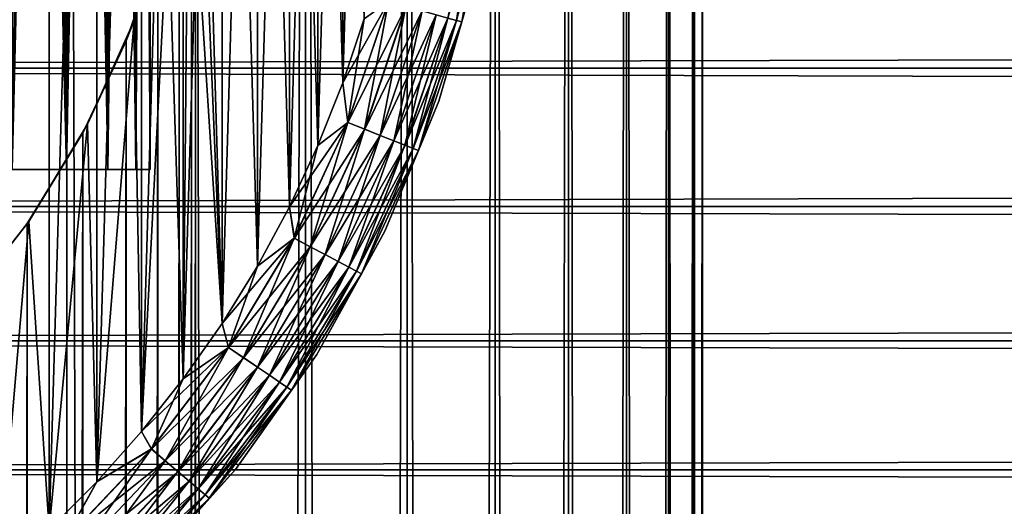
# Model space of a CAD drawing. Extents: x -265 to 265, y 0 to 427.
# Tile 108 of 256: x -242.07 to -231.88, y 391.51 to 396.55. Entities that reach past the tile are written whole.
import ezdxf

# ---------------------------------------------------------------- set-up
doc = ezdxf.new("R2010")
doc.units = 0
doc.header["$LTSCALE"] = 65.185185
for name, color, linetype in [('35', 7, 'CONTINUOUS'), ('36', 7, 'CONTINUOUS'), ('4', 7, 'CONTINUOUS'), ('42', 7, 'CONTINUOUS'), ('45', 7, 'CONTINUOUS'), ('46', 7, 'CONTINUOUS'), ('48', 7, 'CONTINUOUS'), ('52', 7, 'CONTINUOUS'), ('56', 7, 'CONTINUOUS'), ('64', 7, 'CONTINUOUS'), ('65', 7, 'CONTINUOUS')]:
    doc.layers.add(name, color=color, linetype=linetype)

msp = doc.modelspace()

# ---------------------------------------------------------------- linework, layer by layer
at = {"layer": '35', "color": 7, "linetype": 'CONTINUOUS'}
for points in [[(-242.974, 1, 13.253), (-241.582, 1, 12.415), (-242.974, 419, 13.253), (-242.974, 1, 13.253)], [(-242.974, 419, 13.253), (-241.582, 1, 12.415), (-241.582, 419, 12.415), (-242.974, 419, 13.253)], [(-241.582, 1, 12.415), (-240.289, 1, 11.432), (-241.582, 419, 12.415), (-241.582, 1, 12.415)], [(-241.582, 419, 12.415), (-240.289, 1, 11.432), (-240.289, 419, 11.432), (-241.582, 419, 12.415)], [(-240.289, 1, 11.432), (-239.11, 1, 10.315), (-240.289, 419, 11.432), (-240.289, 1, 11.432)], [(-240.289, 419, 11.432), (-239.11, 1, 10.315), (-239.11, 419, 10.315), (-240.289, 419, 11.432)], [(-239.11, 1, 10.315), (-238.059, 1, 9.078), (-239.11, 419, 10.315), (-239.11, 1, 10.315)], [(-239.11, 419, 10.315), (-238.059, 1, 9.078), (-238.059, 419, 9.078), (-239.11, 419, 10.315)], [(-238.059, 1, 9.078), (-237.147, 1, 7.733), (-238.059, 419, 9.078), (-238.059, 1, 9.078)], [(-238.059, 419, 9.078), (-237.147, 1, 7.733), (-237.147, 419, 7.733), (-238.059, 419, 9.078)], [(-237.147, 1, 7.733), (-236.386, 1, 6.298), (-237.147, 419, 7.733), (-237.147, 1, 7.733)], [(-237.147, 419, 7.733), (-236.386, 1, 6.298), (-236.386, 419, 6.298), (-237.147, 419, 7.733)], [(-236.386, 1, 6.298), (-235.785, 1, 4.79), (-236.386, 419, 6.298), (-236.386, 1, 6.298)], [(-236.386, 419, 6.298), (-235.785, 1, 4.79), (-235.785, 419, 4.79), (-236.386, 419, 6.298)], [(-235.785, 1, 4.79), (-235.351, 1, 3.225), (-235.785, 419, 4.79), (-235.785, 1, 4.79)], [(-235.785, 419, 4.79), (-235.351, 1, 3.225), (-235.351, 419, 3.225), (-235.785, 419, 4.79)], [(-235.351, 1, 3.225), (-235.088, 1, 1.622), (-235.351, 419, 3.225), (-235.351, 1, 3.225)], [(-235.351, 419, 3.225), (-235.088, 1, 1.622), (-235.088, 419, 1.622), (-235.351, 419, 3.225)], [(-235.088, 1, 1.622), (-235, 1), (-235.088, 419, 1.622), (-235.088, 1, 1.622)], [(-235.088, 419, 1.622), (-235, 1), (-235, 419), (-235.088, 419, 1.622)]]:
    msp.add_3dface(points, dxfattribs=at)
at = {"layer": '36', "color": 7, "linetype": 'CONTINUOUS'}
for points in [[(-239.11, 419, -10.315), (-239.11, 1, -10.315), (-240.25, 20, -11.399), (-239.11, 419, -10.315)], [(-240.25, 400, -11.399), (-239.11, 419, -10.315), (-240.25, 20, -11.399), (-240.25, 400, -11.399)], [(-238.059, 1, -9.078), (-239.11, 1, -10.315), (-238.059, 419, -9.078), (-238.059, 1, -9.078)], [(-238.059, 419, -9.078), (-239.11, 1, -10.315), (-239.11, 419, -10.315), (-238.059, 419, -9.078)], [(-237.147, 1, -7.733), (-238.059, 1, -9.078), (-237.147, 419, -7.733), (-237.147, 1, -7.733)], [(-237.147, 419, -7.733), (-238.059, 1, -9.078), (-238.059, 419, -9.078), (-237.147, 419, -7.733)], [(-236.386, 1, -6.298), (-237.147, 1, -7.733), (-236.386, 419, -6.298), (-236.386, 1, -6.298)], [(-236.386, 419, -6.298), (-237.147, 1, -7.733), (-237.147, 419, -7.733), (-236.386, 419, -6.298)], [(-235.785, 1, -4.79), (-236.386, 1, -6.298), (-235.785, 419, -4.79), (-235.785, 1, -4.79)], [(-235.785, 419, -4.79), (-236.386, 1, -6.298), (-236.386, 419, -6.298), (-235.785, 419, -4.79)], [(-235.351, 1, -3.225), (-235.785, 1, -4.79), (-235.351, 419, -3.225), (-235.351, 1, -3.225)], [(-235.351, 419, -3.225), (-235.785, 1, -4.79), (-235.785, 419, -4.79), (-235.351, 419, -3.225)], [(-235.088, 1, -1.622), (-235.351, 1, -3.225), (-235.088, 419, -1.622), (-235.088, 1, -1.622)], [(-235.088, 419, -1.622), (-235.351, 1, -3.225), (-235.351, 419, -3.225), (-235.088, 419, -1.622)], [(-235, 419), (-235, 1), (-235.088, 1, -1.622), (-235, 419)], [(-235, 419), (-235.088, 1, -1.622), (-235.088, 419, -1.622), (-235, 419)], [(-240.291, 399.105, -11.434), (-240.25, 400, -11.399), (-240.291, 20.895, -11.434), (-240.291, 399.105, -11.434)], [(-240.291, 20.895, -11.434), (-240.25, 400, -11.399), (-240.25, 20, -11.399), (-240.291, 20.895, -11.434)], [(-240.418, 398.199, -11.54), (-240.291, 399.105, -11.434), (-240.418, 21.801, -11.54), (-240.418, 398.199, -11.54)], [(-240.418, 21.801, -11.54), (-240.291, 399.105, -11.434), (-240.291, 20.895, -11.434), (-240.418, 21.801, -11.54)], [(-240.639, 397.275, -11.72), (-240.418, 398.199, -11.54), (-240.639, 22.725, -11.72), (-240.639, 397.275, -11.72)], [(-240.639, 22.725, -11.72), (-240.418, 398.199, -11.54), (-240.418, 21.801, -11.54), (-240.639, 22.725, -11.72)], [(-240.967, 396.331, -11.975), (-240.639, 397.275, -11.72), (-240.967, 23.669, -11.975), (-240.967, 396.331, -11.975)], [(-240.967, 23.669, -11.975), (-240.639, 397.275, -11.72), (-240.639, 22.725, -11.72), (-240.967, 23.669, -11.975)], [(-241.415, 395.378, -12.3), (-240.967, 396.331, -11.975), (-241.415, 24.622, -12.3), (-241.415, 395.378, -12.3)], [(-241.415, 24.622, -12.3), (-240.967, 396.331, -11.975), (-240.967, 23.669, -11.975), (-241.415, 24.622, -12.3)], [(-241.99, 394.441, -12.682), (-241.415, 395.378, -12.3), (-241.99, 25.559, -12.682), (-241.99, 394.441, -12.682)], [(-241.99, 25.559, -12.682), (-241.415, 395.378, -12.3), (-241.415, 24.622, -12.3), (-241.99, 25.559, -12.682)], [(-242.683, 393.556, -13.095), (-241.99, 394.441, -12.682), (-242.683, 26.444, -13.095), (-242.683, 393.556, -13.095)], [(-242.683, 26.444, -13.095), (-241.99, 394.441, -12.682), (-241.99, 25.559, -12.682), (-242.683, 26.444, -13.095)]]:
    msp.add_3dface(points, dxfattribs=at)
at = {"layer": '4', "color": 7, "linetype": 'CONTINUOUS'}
for points in [[(263, 397.5, 40), (-263, 397.5, 40), (-263, 396.049, 39.915), (263, 397.5, 40)], [(-263, 397.5, 15), (263, 397.5, 15), (263, 396.049, 15.085), (-263, 397.5, 15)], [(-263, 396.049, 15.085), (-263, 397.5, 15), (263, 396.049, 15.085), (-263, 396.049, 15.085)], [(263, 397.5, 40), (-263, 396.049, 39.915), (263, 396.049, 39.915), (263, 397.5, 40)], [(-263, 394.617, 15.337), (-263, 396.049, 15.085), (263, 394.617, 15.337), (-263, 394.617, 15.337)], [(263, 394.617, 15.337), (-263, 396.049, 15.085), (263, 396.049, 15.085), (263, 394.617, 15.337)], [(-263, 396.049, 39.915), (-263, 394.617, 39.663), (263, 396.049, 39.915), (-263, 396.049, 39.915)], [(263, 396.049, 39.915), (-263, 394.617, 39.663), (263, 394.617, 39.663), (263, 396.049, 39.915)], [(-263, 393.225, 15.754), (-263, 394.617, 15.337), (263, 393.225, 15.754), (-263, 393.225, 15.754)], [(263, 393.225, 15.754), (-263, 394.617, 15.337), (263, 394.617, 15.337), (263, 393.225, 15.754)], [(-263, 394.617, 39.663), (-263, 393.225, 39.246), (263, 394.617, 39.663), (-263, 394.617, 39.663)], [(263, 394.617, 39.663), (-263, 393.225, 39.246), (263, 393.225, 39.246), (263, 394.617, 39.663)], [(-263, 391.89, 16.33), (-263, 393.225, 15.754), (263, 391.89, 16.33), (-263, 391.89, 16.33)], [(263, 391.89, 16.33), (-263, 393.225, 15.754), (263, 393.225, 15.754), (263, 391.89, 16.33)], [(-263, 393.225, 39.246), (-263, 391.89, 38.67), (263, 393.225, 39.246), (-263, 393.225, 39.246)], [(263, 393.225, 39.246), (-263, 391.89, 38.67), (263, 391.89, 38.67), (263, 393.225, 39.246)], [(-263, 390.631, 17.056), (-263, 391.89, 16.33), (263, 390.631, 17.056), (-263, 390.631, 17.056)], [(263, 390.631, 17.056), (-263, 391.89, 16.33), (263, 391.89, 16.33), (263, 390.631, 17.056)], [(-263, 391.89, 38.67), (-263, 390.631, 37.944), (263, 391.89, 38.67), (-263, 391.89, 38.67)], [(263, 391.89, 38.67), (-263, 390.631, 37.944), (263, 390.631, 37.944), (263, 391.89, 38.67)]]:
    msp.add_3dface(points, dxfattribs=at)
at = {"layer": '42', "color": 7, "linetype": 'CONTINUOUS'}
for points in [[(-240.533, 397.667, -25), (-240.639, 397.275, -11.72), (-240.884, 396.543, -25), (-240.533, 397.667, -25)], [(-240.639, 397.275, -11.72), (-240.967, 396.331, -11.975), (-240.884, 396.543, -25), (-240.639, 397.275, -11.72)], [(-240.884, 396.543, -25), (-240.967, 396.331, -11.975), (-241.367, 395.469, -25), (-240.884, 396.543, -25)], [(-240.967, 396.331, -11.975), (-241.415, 395.378, -12.3), (-241.367, 395.469, -25), (-240.967, 396.331, -11.975)], [(-241.367, 395.469, -25), (-241.415, 395.378, -12.3), (-241.976, 394.461, -25), (-241.367, 395.469, -25)], [(-241.415, 395.378, -12.3), (-241.99, 394.441, -12.682), (-241.976, 394.461, -25), (-241.415, 395.378, -12.3)], [(-241.976, 394.461, -25), (-242.683, 393.556, -13.095), (-242.702, 393.535, -25), (-241.976, 394.461, -25)], [(-241.99, 394.441, -12.682), (-242.683, 393.556, -13.095), (-241.976, 394.461, -25), (-241.99, 394.441, -12.682)]]:
    msp.add_3dface(points, dxfattribs=at)
at = {"layer": '45', "color": 7, "linetype": 'CONTINUOUS'}
for points in [[(-240.375, 407.166, -25), (-240.25, 400, -25), (-239.974, 393.406, -25), (-240.375, 407.166, -25)], [(-239.974, 406.594, -25), (-240.375, 407.166, -25), (-239.974, 393.406, -25), (-239.974, 406.594, -25)], [(-239.608, 406, -25), (-239.974, 406.594, -25), (-239.608, 394, -25), (-239.608, 406, -25)], [(-239.608, 394, -25), (-239.974, 406.594, -25), (-239.974, 393.406, -25), (-239.608, 394, -25)], [(-239.276, 405.386, -25), (-239.608, 406, -25), (-239.276, 394.614, -25), (-239.276, 405.386, -25)], [(-239.276, 394.614, -25), (-239.608, 406, -25), (-239.608, 394, -25), (-239.276, 394.614, -25)], [(-238.981, 404.753, -25), (-239.276, 405.386, -25), (-238.981, 395.247, -25), (-238.981, 404.753, -25)], [(-238.981, 395.247, -25), (-239.276, 405.386, -25), (-239.276, 394.614, -25), (-238.981, 395.247, -25)], [(-238.724, 404.104, -25), (-238.981, 404.753, -25), (-238.724, 395.896, -25), (-238.724, 404.104, -25)], [(-238.724, 395.896, -25), (-238.981, 404.753, -25), (-238.981, 395.247, -25), (-238.724, 395.896, -25)], [(-238.504, 396.558, -25), (-238.724, 404.104, -25), (-238.724, 395.896, -25), (-238.504, 396.558, -25)], [(-240.25, 400, -25), (-240.321, 398.825, -25), (-239.974, 393.406, -25), (-240.25, 400, -25)], [(-240.321, 398.825, -25), (-240.533, 397.667, -25), (-240.375, 392.834, -25), (-240.321, 398.825, -25)], [(-239.974, 393.406, -25), (-240.321, 398.825, -25), (-240.375, 392.834, -25), (-239.974, 393.406, -25)], [(-240.533, 397.667, -25), (-240.884, 396.543, -25), (-240.807, 392.287, -25), (-240.533, 397.667, -25)], [(-240.375, 392.834, -25), (-240.533, 397.667, -25), (-240.807, 392.287, -25), (-240.375, 392.834, -25)], [(-240.884, 396.543, -25), (-241.367, 395.469, -25), (-241.272, 391.765, -25), (-240.884, 396.543, -25)], [(-240.807, 392.287, -25), (-240.884, 396.543, -25), (-241.272, 391.765, -25), (-240.807, 392.287, -25)], [(-241.367, 395.469, -25), (-241.976, 394.461, -25), (-241.765, 391.271, -25), (-241.367, 395.469, -25)], [(-241.272, 391.765, -25), (-241.367, 395.469, -25), (-241.765, 391.271, -25), (-241.272, 391.765, -25)], [(-241.976, 394.461, -25), (-242.702, 393.535, -25), (-242.287, 390.807, -25), (-241.976, 394.461, -25)], [(-241.765, 391.271, -25), (-241.976, 394.461, -25), (-242.287, 390.807, -25), (-241.765, 391.271, -25)]]:
    msp.add_3dface(points, dxfattribs=at)
at = {"layer": '46', "color": 7, "linetype": 'CONTINUOUS'}
for points in [[(-241.765, 408.729, -75), (-242.287, 390.807, -75), (-242.287, 409.193, -75), (-241.765, 408.729, -75)], [(-241.765, 391.271, -75), (-242.287, 390.807, -75), (-241.765, 408.729, -75), (-241.765, 391.271, -75)], [(-241.272, 408.235, -75), (-241.765, 391.271, -75), (-241.765, 408.729, -75), (-241.272, 408.235, -75)], [(-241.272, 391.765, -75), (-241.765, 391.271, -75), (-241.272, 408.235, -75), (-241.272, 391.765, -75)], [(-240.807, 407.713, -75), (-241.272, 391.765, -75), (-241.272, 408.235, -75), (-240.807, 407.713, -75)], [(-240.807, 392.287, -75), (-241.272, 391.765, -75), (-240.807, 407.713, -75), (-240.807, 392.287, -75)], [(-240.375, 407.166, -75), (-240.807, 392.287, -75), (-240.807, 407.713, -75), (-240.375, 407.166, -75)], [(-240.375, 392.834, -75), (-240.807, 392.287, -75), (-240.375, 407.166, -75), (-240.375, 392.834, -75)], [(-239.974, 406.594, -75), (-240.375, 392.834, -75), (-240.375, 407.166, -75), (-239.974, 406.594, -75)], [(-239.974, 393.406, -75), (-240.375, 392.834, -75), (-239.974, 406.594, -75), (-239.974, 393.406, -75)], [(-239.608, 406, -75), (-239.974, 393.406, -75), (-239.974, 406.594, -75), (-239.608, 406, -75)], [(-239.608, 394, -75), (-239.974, 393.406, -75), (-239.608, 406, -75), (-239.608, 394, -75)], [(-239.276, 405.386, -75), (-239.608, 394, -75), (-239.608, 406, -75), (-239.276, 405.386, -75)], [(-239.276, 394.614, -75), (-239.608, 394, -75), (-239.276, 405.386, -75), (-239.276, 394.614, -75)], [(-238.981, 404.753, -75), (-239.276, 394.614, -75), (-239.276, 405.386, -75), (-238.981, 404.753, -75)], [(-238.981, 395.247, -75), (-239.276, 394.614, -75), (-238.981, 404.753, -75), (-238.981, 395.247, -75)], [(-238.724, 404.104, -75), (-238.981, 395.247, -75), (-238.981, 404.753, -75), (-238.724, 404.104, -75)], [(-238.724, 395.896, -75), (-238.981, 395.247, -75), (-238.724, 404.104, -75), (-238.724, 395.896, -75)], [(-238.504, 403.442, -75), (-238.724, 395.896, -75), (-238.724, 404.104, -75), (-238.504, 403.442, -75)], [(-238.504, 396.558, -75), (-238.724, 395.896, -75), (-238.504, 403.442, -75), (-238.504, 396.558, -75)]]:
    msp.add_3dface(points, dxfattribs=at)
at = {"layer": '48', "color": 7, "linetype": 'CONTINUOUS'}
for points in [[(-237.73, 395.706, -74), (-237.326, 397.107, -74), (-237.73, 395.706, -26), (-237.73, 395.706, -74)], [(-237.73, 395.706, -26), (-237.326, 397.107, -74), (-237.326, 397.107, -26), (-237.73, 395.706, -26)], [(-238.287, 394.36, -74), (-237.73, 395.706, -74), (-238.287, 394.36, -26), (-238.287, 394.36, -74)], [(-238.287, 394.36, -26), (-237.73, 395.706, -74), (-237.73, 395.706, -26), (-238.287, 394.36, -26)], [(-238.993, 393.084, -74), (-238.287, 394.36, -74), (-238.993, 393.084, -26), (-238.993, 393.084, -74)], [(-238.993, 393.084, -26), (-238.287, 394.36, -74), (-238.287, 394.36, -26), (-238.993, 393.084, -26)], [(-239.836, 391.895, -74), (-238.993, 393.084, -74), (-239.836, 391.895, -26), (-239.836, 391.895, -74)], [(-239.836, 391.895, -26), (-238.993, 393.084, -74), (-238.993, 393.084, -26), (-239.836, 391.895, -26)], [(-240.808, 390.808, -74), (-239.836, 391.895, -74), (-240.808, 390.808, -26), (-240.808, 390.808, -74)], [(-240.808, 390.808, -26), (-239.836, 391.895, -74), (-239.836, 391.895, -26), (-240.808, 390.808, -26)]]:
    msp.add_3dface(points, dxfattribs=at)
at = {"layer": '52', "color": 7, "linetype": 'CONTINUOUS'}
for points in [[(-237.636, 396.567, -74.556), (-237.338, 397.924, -74.556), (-237.547, 396.543, -74.383), (-237.636, 396.567, -74.556)], [(-237.547, 396.543, -74.383), (-237.338, 397.924, -74.556), (-237.246, 397.909, -74.383), (-237.547, 396.543, -74.383)], [(-237.547, 396.543, -74.383), (-237.246, 397.909, -74.383), (-237.492, 396.527, -74.195), (-237.547, 396.543, -74.383)], [(-237.492, 396.527, -74.195), (-237.246, 397.909, -74.383), (-237.19, 397.9, -74.195), (-237.492, 396.527, -74.195)], [(-237.326, 397.107, -74), (-237.492, 396.527, -74.195), (-237.19, 397.9, -74.195), (-237.326, 397.107, -74)], [(-237.326, 397.107, -74), (-237.73, 395.706, -74), (-237.492, 396.527, -74.195), (-237.326, 397.107, -74)], [(-238.672, 395.487, -74.981), (-238.504, 396.558, -75), (-238.251, 396.738, -74.981), (-238.672, 395.487, -74.981)], [(-238.672, 395.487, -74.981), (-238.251, 396.738, -74.981), (-238.498, 395.417, -74.924), (-238.672, 395.487, -74.981)], [(-238.498, 395.417, -74.924), (-238.251, 396.738, -74.981), (-238.07, 396.688, -74.924), (-238.498, 395.417, -74.924)], [(-238.498, 395.417, -74.924), (-238.07, 396.688, -74.924), (-238.337, 395.353, -74.832), (-238.498, 395.417, -74.924)], [(-238.337, 395.353, -74.832), (-238.07, 396.688, -74.924), (-237.903, 396.641, -74.832), (-238.337, 395.353, -74.832)], [(-238.724, 395.896, -75), (-238.504, 396.558, -75), (-238.672, 395.487, -74.981), (-238.724, 395.896, -75)], [(-238.337, 395.353, -74.832), (-237.903, 396.641, -74.832), (-238.196, 395.297, -74.708), (-238.337, 395.353, -74.832)], [(-238.196, 395.297, -74.708), (-237.903, 396.641, -74.832), (-237.756, 396.601, -74.708), (-238.196, 395.297, -74.708)], [(-238.196, 395.297, -74.708), (-237.756, 396.601, -74.708), (-238.08, 395.251, -74.556), (-238.196, 395.297, -74.708)], [(-238.08, 395.251, -74.556), (-237.756, 396.601, -74.708), (-237.636, 396.567, -74.556), (-238.08, 395.251, -74.556)], [(-238.08, 395.251, -74.556), (-237.636, 396.567, -74.556), (-237.994, 395.216, -74.383), (-238.08, 395.251, -74.556)], [(-237.994, 395.216, -74.383), (-237.636, 396.567, -74.556), (-237.547, 396.543, -74.383), (-237.994, 395.216, -74.383)], [(-237.994, 395.216, -74.383), (-237.547, 396.543, -74.383), (-237.941, 395.195, -74.195), (-237.994, 395.216, -74.383)], [(-237.941, 395.195, -74.195), (-237.547, 396.543, -74.383), (-237.492, 396.527, -74.195), (-237.941, 395.195, -74.195)], [(-237.73, 395.706, -74), (-237.941, 395.195, -74.195), (-237.492, 396.527, -74.195), (-237.73, 395.706, -74)], [(-238.981, 395.247, -75), (-238.724, 395.896, -75), (-238.672, 395.487, -74.981), (-238.981, 395.247, -75)], [(-237.73, 395.706, -74), (-238.287, 394.36, -74), (-237.941, 395.195, -74.195), (-237.73, 395.706, -74)], [(-239.227, 394.288, -74.981), (-238.981, 395.247, -75), (-238.672, 395.487, -74.981), (-239.227, 394.288, -74.981)], [(-239.227, 394.288, -74.981), (-238.672, 395.487, -74.981), (-239.061, 394.2, -74.924), (-239.227, 394.288, -74.981)], [(-239.061, 394.2, -74.924), (-238.672, 395.487, -74.981), (-238.498, 395.417, -74.924), (-239.061, 394.2, -74.924)], [(-239.061, 394.2, -74.924), (-238.498, 395.417, -74.924), (-238.908, 394.119, -74.832), (-239.061, 394.2, -74.924)], [(-238.908, 394.119, -74.832), (-238.498, 395.417, -74.924), (-238.337, 395.353, -74.832), (-238.908, 394.119, -74.832)], [(-238.908, 394.119, -74.832), (-238.337, 395.353, -74.832), (-238.773, 394.048, -74.708), (-238.908, 394.119, -74.832)], [(-238.773, 394.048, -74.708), (-238.337, 395.353, -74.832), (-238.196, 395.297, -74.708), (-238.773, 394.048, -74.708)], [(-239.276, 394.614, -75), (-238.981, 395.247, -75), (-239.227, 394.288, -74.981), (-239.276, 394.614, -75)], [(-238.773, 394.048, -74.708), (-238.196, 395.297, -74.708), (-238.663, 393.99, -74.556), (-238.773, 394.048, -74.708)], [(-238.663, 393.99, -74.556), (-238.196, 395.297, -74.708), (-238.08, 395.251, -74.556), (-238.663, 393.99, -74.556)], [(-238.663, 393.99, -74.556), (-238.08, 395.251, -74.556), (-238.582, 393.946, -74.383), (-238.663, 393.99, -74.556)], [(-238.582, 393.946, -74.383), (-238.08, 395.251, -74.556), (-237.994, 395.216, -74.383), (-238.582, 393.946, -74.383)], [(-238.582, 393.946, -74.383), (-237.994, 395.216, -74.383), (-238.531, 393.92, -74.195), (-238.582, 393.946, -74.383)], [(-238.531, 393.92, -74.195), (-237.994, 395.216, -74.383), (-237.941, 395.195, -74.195), (-238.531, 393.92, -74.195)], [(-238.287, 394.36, -74), (-238.531, 393.92, -74.195), (-237.941, 395.195, -74.195), (-238.287, 394.36, -74)], [(-239.608, 394, -75), (-239.276, 394.614, -75), (-239.227, 394.288, -74.981), (-239.608, 394, -75)], [(-238.287, 394.36, -74), (-238.993, 393.084, -74), (-238.531, 393.92, -74.195), (-238.287, 394.36, -74)], [(-239.907, 393.157, -74.981), (-239.608, 394, -75), (-239.227, 394.288, -74.981), (-239.907, 393.157, -74.981)], [(-239.907, 393.157, -74.981), (-239.227, 394.288, -74.981), (-239.752, 393.052, -74.924), (-239.907, 393.157, -74.981)], [(-239.752, 393.052, -74.924), (-239.227, 394.288, -74.981), (-239.061, 394.2, -74.924), (-239.752, 393.052, -74.924)], [(-239.752, 393.052, -74.924), (-239.061, 394.2, -74.924), (-239.608, 392.954, -74.832), (-239.752, 393.052, -74.924)], [(-239.608, 392.954, -74.832), (-239.061, 394.2, -74.924), (-238.908, 394.119, -74.832), (-239.608, 392.954, -74.832)], [(-239.608, 392.954, -74.832), (-238.908, 394.119, -74.832), (-239.483, 392.869, -74.708), (-239.608, 392.954, -74.832)], [(-239.483, 392.869, -74.708), (-238.908, 394.119, -74.832), (-238.773, 394.048, -74.708), (-239.483, 392.869, -74.708)], [(-239.974, 393.406, -75), (-239.608, 394, -75), (-239.907, 393.157, -74.981), (-239.974, 393.406, -75)], [(-239.483, 392.869, -74.708), (-238.773, 394.048, -74.708), (-239.38, 392.799, -74.556), (-239.483, 392.869, -74.708)], [(-239.38, 392.799, -74.556), (-238.773, 394.048, -74.708), (-238.663, 393.99, -74.556), (-239.38, 392.799, -74.556)], [(-239.38, 392.799, -74.556), (-238.663, 393.99, -74.556), (-239.303, 392.747, -74.383), (-239.38, 392.799, -74.556)], [(-239.303, 392.747, -74.383), (-238.663, 393.99, -74.556), (-238.582, 393.946, -74.383), (-239.303, 392.747, -74.383)], [(-239.303, 392.747, -74.383), (-238.582, 393.946, -74.383), (-239.256, 392.715, -74.195), (-239.303, 392.747, -74.383)], [(-239.256, 392.715, -74.195), (-238.582, 393.946, -74.383), (-238.531, 393.92, -74.195), (-239.256, 392.715, -74.195)], [(-238.993, 393.084, -74), (-239.256, 392.715, -74.195), (-238.531, 393.92, -74.195), (-238.993, 393.084, -74)], [(-240.375, 392.834, -75), (-239.974, 393.406, -75), (-239.907, 393.157, -74.981), (-240.375, 392.834, -75)], [(-240.706, 392.106, -74.981), (-240.375, 392.834, -75), (-239.907, 393.157, -74.981), (-240.706, 392.106, -74.981)], [(-240.706, 392.106, -74.981), (-239.907, 393.157, -74.981), (-240.563, 391.984, -74.924), (-240.706, 392.106, -74.981)], [(-240.563, 391.984, -74.924), (-239.907, 393.157, -74.981), (-239.752, 393.052, -74.924), (-240.563, 391.984, -74.924)], [(-238.993, 393.084, -74), (-239.836, 391.895, -74), (-239.256, 392.715, -74.195), (-238.993, 393.084, -74)], [(-240.563, 391.984, -74.924), (-239.752, 393.052, -74.924), (-240.431, 391.872, -74.832), (-240.563, 391.984, -74.924)], [(-240.431, 391.872, -74.832), (-239.752, 393.052, -74.924), (-239.608, 392.954, -74.832), (-240.431, 391.872, -74.832)], [(-240.431, 391.872, -74.832), (-239.608, 392.954, -74.832), (-240.315, 391.774, -74.708), (-240.431, 391.872, -74.832)], [(-240.315, 391.774, -74.708), (-239.608, 392.954, -74.832), (-239.483, 392.869, -74.708), (-240.315, 391.774, -74.708)], [(-240.807, 392.287, -75), (-240.375, 392.834, -75), (-240.706, 392.106, -74.981), (-240.807, 392.287, -75)], [(-240.315, 391.774, -74.708), (-239.483, 392.869, -74.708), (-240.221, 391.693, -74.556), (-240.315, 391.774, -74.708)], [(-240.221, 391.693, -74.556), (-239.483, 392.869, -74.708), (-239.38, 392.799, -74.556), (-240.221, 391.693, -74.556)], [(-240.221, 391.693, -74.556), (-239.38, 392.799, -74.556), (-240.15, 391.633, -74.383), (-240.221, 391.693, -74.556)], [(-240.15, 391.633, -74.383), (-239.38, 392.799, -74.556), (-239.303, 392.747, -74.383), (-240.15, 391.633, -74.383)], [(-240.15, 391.633, -74.383), (-239.303, 392.747, -74.383), (-240.107, 391.596, -74.195), (-240.15, 391.633, -74.383)], [(-240.107, 391.596, -74.195), (-239.303, 392.747, -74.383), (-239.256, 392.715, -74.195), (-240.107, 391.596, -74.195)], [(-239.836, 391.895, -74), (-240.107, 391.596, -74.195), (-239.256, 392.715, -74.195), (-239.836, 391.895, -74)], [(-241.272, 391.765, -75), (-240.807, 392.287, -75), (-240.706, 392.106, -74.981), (-241.272, 391.765, -75)], [(-241.614, 391.147, -74.981), (-241.272, 391.765, -75), (-240.706, 392.106, -74.981), (-241.614, 391.147, -74.981)], [(-241.614, 391.147, -74.981), (-240.706, 392.106, -74.981), (-241.485, 391.011, -74.924), (-241.614, 391.147, -74.981)], [(-241.485, 391.011, -74.924), (-240.706, 392.106, -74.981), (-240.563, 391.984, -74.924), (-241.485, 391.011, -74.924)], [(-241.485, 391.011, -74.924), (-240.563, 391.984, -74.924), (-241.366, 390.885, -74.832), (-241.485, 391.011, -74.924)], [(-241.366, 390.885, -74.832), (-240.563, 391.984, -74.924), (-240.431, 391.872, -74.832), (-241.366, 390.885, -74.832)], [(-241.366, 390.885, -74.832), (-240.431, 391.872, -74.832), (-241.262, 390.775, -74.708), (-241.366, 390.885, -74.832)], [(-241.262, 390.775, -74.708), (-240.431, 391.872, -74.832), (-240.315, 391.774, -74.708), (-241.262, 390.775, -74.708)], [(-239.836, 391.895, -74), (-240.808, 390.808, -74), (-240.107, 391.596, -74.195), (-239.836, 391.895, -74)], [(-241.765, 391.271, -75), (-241.272, 391.765, -75), (-241.614, 391.147, -74.981), (-241.765, 391.271, -75)], [(-241.262, 390.775, -74.708), (-240.315, 391.774, -74.708), (-241.176, 390.685, -74.556), (-241.262, 390.775, -74.708)], [(-241.176, 390.685, -74.556), (-240.315, 391.774, -74.708), (-240.221, 391.693, -74.556), (-241.176, 390.685, -74.556)], [(-241.176, 390.685, -74.556), (-240.221, 391.693, -74.556), (-241.112, 390.617, -74.383), (-241.176, 390.685, -74.556)], [(-241.112, 390.617, -74.383), (-240.221, 391.693, -74.556), (-240.15, 391.633, -74.383), (-241.112, 390.617, -74.383)], [(-241.112, 390.617, -74.383), (-240.15, 391.633, -74.383), (-241.073, 390.576, -74.195), (-241.112, 390.617, -74.383)], [(-241.073, 390.576, -74.195), (-240.15, 391.633, -74.383), (-240.107, 391.596, -74.195), (-241.073, 390.576, -74.195)], [(-240.808, 390.808, -74), (-241.073, 390.576, -74.195), (-240.107, 391.596, -74.195), (-240.808, 390.808, -74)]]:
    msp.add_3dface(points, dxfattribs=at)
at = {"layer": '56', "color": 7, "linetype": 'CONTINUOUS'}
for points in [[(-237.246, 397.909, -25.618), (-237.636, 396.567, -25.445), (-237.547, 396.542, -25.618), (-237.246, 397.909, -25.618)], [(-237.246, 397.909, -25.618), (-237.547, 396.542, -25.618), (-237.19, 397.9, -25.806), (-237.246, 397.909, -25.618)], [(-237.19, 397.9, -25.806), (-237.547, 396.542, -25.618), (-237.492, 396.527, -25.806), (-237.19, 397.9, -25.806)], [(-237.326, 397.107, -26), (-237.19, 397.9, -25.806), (-237.492, 396.527, -25.806), (-237.326, 397.107, -26)], [(-237.73, 395.706, -26), (-237.326, 397.107, -26), (-237.492, 396.527, -25.806), (-237.73, 395.706, -26)], [(-238.504, 396.558, -25), (-238.724, 395.896, -25), (-238.249, 396.737, -25.019), (-238.504, 396.558, -25)], [(-238.249, 396.737, -25.019), (-238.724, 395.896, -25), (-238.671, 395.486, -25.019), (-238.249, 396.737, -25.019)], [(-238.249, 396.737, -25.019), (-238.671, 395.486, -25.019), (-238.068, 396.687, -25.076), (-238.249, 396.737, -25.019)], [(-238.068, 396.687, -25.076), (-238.671, 395.486, -25.019), (-238.497, 395.417, -25.076), (-238.068, 396.687, -25.076)], [(-238.068, 396.687, -25.076), (-238.497, 395.417, -25.076), (-237.902, 396.641, -25.169), (-238.068, 396.687, -25.076)], [(-237.902, 396.641, -25.169), (-238.497, 395.417, -25.076), (-238.336, 395.353, -25.169), (-237.902, 396.641, -25.169)], [(-237.902, 396.641, -25.169), (-238.336, 395.353, -25.169), (-237.756, 396.6, -25.293), (-237.902, 396.641, -25.169)], [(-237.756, 396.6, -25.293), (-238.336, 395.353, -25.169), (-238.195, 395.296, -25.293), (-237.756, 396.6, -25.293)], [(-237.756, 396.6, -25.293), (-238.195, 395.296, -25.293), (-237.636, 396.567, -25.445), (-237.756, 396.6, -25.293)], [(-237.636, 396.567, -25.445), (-238.195, 395.296, -25.293), (-238.079, 395.25, -25.445), (-237.636, 396.567, -25.445)], [(-237.636, 396.567, -25.445), (-238.079, 395.25, -25.445), (-237.547, 396.542, -25.618), (-237.636, 396.567, -25.445)], [(-237.547, 396.542, -25.618), (-238.079, 395.25, -25.445), (-237.994, 395.216, -25.618), (-237.547, 396.542, -25.618)], [(-237.547, 396.542, -25.618), (-237.994, 395.216, -25.618), (-237.492, 396.527, -25.806), (-237.547, 396.542, -25.618)], [(-237.492, 396.527, -25.806), (-237.994, 395.216, -25.618), (-237.941, 395.195, -25.806), (-237.492, 396.527, -25.806)], [(-237.73, 395.706, -26), (-237.492, 396.527, -25.806), (-237.941, 395.195, -25.806), (-237.73, 395.706, -26)], [(-238.724, 395.896, -25), (-238.981, 395.247, -25), (-238.671, 395.486, -25.019), (-238.724, 395.896, -25)], [(-238.287, 394.36, -26), (-237.73, 395.706, -26), (-237.941, 395.195, -25.806), (-238.287, 394.36, -26)], [(-238.981, 395.247, -25), (-239.276, 394.614, -25), (-238.671, 395.486, -25.019), (-238.981, 395.247, -25)], [(-238.671, 395.486, -25.019), (-239.276, 394.614, -25), (-239.225, 394.288, -25.019), (-238.671, 395.486, -25.019)], [(-238.671, 395.486, -25.019), (-239.225, 394.288, -25.019), (-238.497, 395.417, -25.076), (-238.671, 395.486, -25.019)], [(-238.497, 395.417, -25.076), (-239.225, 394.288, -25.019), (-239.06, 394.2, -25.076), (-238.497, 395.417, -25.076)], [(-238.497, 395.417, -25.076), (-239.06, 394.2, -25.076), (-238.336, 395.353, -25.169), (-238.497, 395.417, -25.076)], [(-238.336, 395.353, -25.169), (-239.06, 394.2, -25.076), (-238.907, 394.119, -25.169), (-238.336, 395.353, -25.169)], [(-238.336, 395.353, -25.169), (-238.907, 394.119, -25.169), (-238.195, 395.296, -25.293), (-238.336, 395.353, -25.169)], [(-238.195, 395.296, -25.293), (-238.907, 394.119, -25.169), (-238.773, 394.048, -25.293), (-238.195, 395.296, -25.293)], [(-238.195, 395.296, -25.293), (-238.773, 394.048, -25.293), (-238.079, 395.25, -25.445), (-238.195, 395.296, -25.293)], [(-238.079, 395.25, -25.445), (-238.773, 394.048, -25.293), (-238.663, 393.989, -25.445), (-238.079, 395.25, -25.445)], [(-238.079, 395.25, -25.445), (-238.663, 393.989, -25.445), (-237.994, 395.216, -25.618), (-238.079, 395.25, -25.445)], [(-237.994, 395.216, -25.618), (-238.663, 393.989, -25.445), (-238.581, 393.946, -25.618), (-237.994, 395.216, -25.618)], [(-237.994, 395.216, -25.618), (-238.581, 393.946, -25.618), (-237.941, 395.195, -25.806), (-237.994, 395.216, -25.618)], [(-237.941, 395.195, -25.806), (-238.581, 393.946, -25.618), (-238.531, 393.92, -25.806), (-237.941, 395.195, -25.806)], [(-238.287, 394.36, -26), (-237.941, 395.195, -25.806), (-238.531, 393.92, -25.806), (-238.287, 394.36, -26)], [(-239.276, 394.614, -25), (-239.608, 394, -25), (-239.225, 394.288, -25.019), (-239.276, 394.614, -25)], [(-238.993, 393.084, -26), (-238.287, 394.36, -26), (-238.531, 393.92, -25.806), (-238.993, 393.084, -26)], [(-239.608, 394, -25), (-239.974, 393.406, -25), (-239.225, 394.288, -25.019), (-239.608, 394, -25)], [(-239.225, 394.288, -25.019), (-239.974, 393.406, -25), (-239.906, 393.156, -25.019), (-239.225, 394.288, -25.019)], [(-239.225, 394.288, -25.019), (-239.906, 393.156, -25.019), (-239.06, 394.2, -25.076), (-239.225, 394.288, -25.019)], [(-239.06, 394.2, -25.076), (-239.906, 393.156, -25.019), (-239.751, 393.051, -25.076), (-239.06, 394.2, -25.076)], [(-239.06, 394.2, -25.076), (-239.751, 393.051, -25.076), (-238.907, 394.119, -25.169), (-239.06, 394.2, -25.076)], [(-238.907, 394.119, -25.169), (-239.751, 393.051, -25.076), (-239.608, 392.954, -25.169), (-238.907, 394.119, -25.169)], [(-238.907, 394.119, -25.169), (-239.608, 392.954, -25.169), (-238.773, 394.048, -25.293), (-238.907, 394.119, -25.169)], [(-238.773, 394.048, -25.293), (-239.608, 392.954, -25.169), (-239.482, 392.869, -25.293), (-238.773, 394.048, -25.293)], [(-238.773, 394.048, -25.293), (-239.482, 392.869, -25.293), (-238.663, 393.989, -25.445), (-238.773, 394.048, -25.293)], [(-238.663, 393.989, -25.445), (-239.482, 392.869, -25.293), (-239.379, 392.799, -25.445), (-238.663, 393.989, -25.445)], [(-238.663, 393.989, -25.445), (-239.379, 392.799, -25.445), (-238.581, 393.946, -25.618), (-238.663, 393.989, -25.445)], [(-238.581, 393.946, -25.618), (-239.379, 392.799, -25.445), (-239.303, 392.747, -25.618), (-238.581, 393.946, -25.618)], [(-238.581, 393.946, -25.618), (-239.303, 392.747, -25.618), (-238.531, 393.92, -25.806), (-238.581, 393.946, -25.618)], [(-238.531, 393.92, -25.806), (-239.303, 392.747, -25.618), (-239.256, 392.715, -25.806), (-238.531, 393.92, -25.806)], [(-238.993, 393.084, -26), (-238.531, 393.92, -25.806), (-239.256, 392.715, -25.806), (-238.993, 393.084, -26)], [(-239.974, 393.406, -25), (-240.375, 392.834, -25), (-239.906, 393.156, -25.019), (-239.974, 393.406, -25)], [(-240.375, 392.834, -25), (-240.807, 392.287, -25), (-239.906, 393.156, -25.019), (-240.375, 392.834, -25)], [(-239.906, 393.156, -25.019), (-240.807, 392.287, -25), (-240.705, 392.105, -25.019), (-239.906, 393.156, -25.019)], [(-239.906, 393.156, -25.019), (-240.705, 392.105, -25.019), (-239.751, 393.051, -25.076), (-239.906, 393.156, -25.019)], [(-239.836, 391.895, -26), (-238.993, 393.084, -26), (-239.256, 392.715, -25.806), (-239.836, 391.895, -26)], [(-239.751, 393.051, -25.076), (-240.705, 392.105, -25.019), (-240.562, 391.984, -25.076), (-239.751, 393.051, -25.076)], [(-239.751, 393.051, -25.076), (-240.562, 391.984, -25.076), (-239.608, 392.954, -25.169), (-239.751, 393.051, -25.076)], [(-239.608, 392.954, -25.169), (-240.562, 391.984, -25.076), (-240.43, 391.871, -25.169), (-239.608, 392.954, -25.169)], [(-239.608, 392.954, -25.169), (-240.43, 391.871, -25.169), (-239.482, 392.869, -25.293), (-239.608, 392.954, -25.169)], [(-239.482, 392.869, -25.293), (-240.43, 391.871, -25.169), (-240.315, 391.773, -25.293), (-239.482, 392.869, -25.293)], [(-239.482, 392.869, -25.293), (-240.315, 391.773, -25.293), (-239.379, 392.799, -25.445), (-239.482, 392.869, -25.293)], [(-239.379, 392.799, -25.445), (-240.315, 391.773, -25.293), (-240.22, 391.693, -25.445), (-239.379, 392.799, -25.445)], [(-239.379, 392.799, -25.445), (-240.22, 391.693, -25.445), (-239.303, 392.747, -25.618), (-239.379, 392.799, -25.445)], [(-239.303, 392.747, -25.618), (-240.22, 391.693, -25.445), (-240.15, 391.633, -25.618), (-239.303, 392.747, -25.618)], [(-239.303, 392.747, -25.618), (-240.15, 391.633, -25.618), (-239.256, 392.715, -25.806), (-239.303, 392.747, -25.618)], [(-239.256, 392.715, -25.806), (-240.15, 391.633, -25.618), (-240.106, 391.596, -25.806), (-239.256, 392.715, -25.806)], [(-239.836, 391.895, -26), (-239.256, 392.715, -25.806), (-240.106, 391.596, -25.806), (-239.836, 391.895, -26)], [(-240.807, 392.287, -25), (-241.272, 391.765, -25), (-240.705, 392.105, -25.019), (-240.807, 392.287, -25)], [(-240.705, 392.105, -25.019), (-241.272, 391.765, -25), (-241.613, 391.146, -25.019), (-240.705, 392.105, -25.019)], [(-240.705, 392.105, -25.019), (-241.613, 391.146, -25.019), (-240.562, 391.984, -25.076), (-240.705, 392.105, -25.019)], [(-240.562, 391.984, -25.076), (-241.613, 391.146, -25.019), (-241.484, 391.01, -25.076), (-240.562, 391.984, -25.076)], [(-240.562, 391.984, -25.076), (-241.484, 391.01, -25.076), (-240.43, 391.871, -25.169), (-240.562, 391.984, -25.076)], [(-240.43, 391.871, -25.169), (-241.484, 391.01, -25.076), (-241.365, 390.884, -25.169), (-240.43, 391.871, -25.169)], [(-240.43, 391.871, -25.169), (-241.365, 390.884, -25.169), (-240.315, 391.773, -25.293), (-240.43, 391.871, -25.169)], [(-240.808, 390.808, -26), (-239.836, 391.895, -26), (-240.106, 391.596, -25.806), (-240.808, 390.808, -26)], [(-241.272, 391.765, -25), (-241.765, 391.271, -25), (-241.613, 391.146, -25.019), (-241.272, 391.765, -25)], [(-240.315, 391.773, -25.293), (-241.365, 390.884, -25.169), (-241.261, 390.774, -25.293), (-240.315, 391.773, -25.293)], [(-240.315, 391.773, -25.293), (-241.261, 390.774, -25.293), (-240.22, 391.693, -25.445), (-240.315, 391.773, -25.293)], [(-240.22, 391.693, -25.445), (-241.261, 390.774, -25.293), (-241.176, 390.684, -25.445), (-240.22, 391.693, -25.445)], [(-240.22, 391.693, -25.445), (-241.176, 390.684, -25.445), (-240.15, 391.633, -25.618), (-240.22, 391.693, -25.445)], [(-240.15, 391.633, -25.618), (-241.176, 390.684, -25.445), (-241.112, 390.617, -25.618), (-240.15, 391.633, -25.618)], [(-240.15, 391.633, -25.618), (-241.112, 390.617, -25.618), (-240.106, 391.596, -25.806), (-240.15, 391.633, -25.618)], [(-240.106, 391.596, -25.806), (-241.112, 390.617, -25.618), (-241.073, 390.576, -25.806), (-240.106, 391.596, -25.806)], [(-240.808, 390.808, -26), (-240.106, 391.596, -25.806), (-241.073, 390.576, -25.806), (-240.808, 390.808, -26)]]:
    msp.add_3dface(points, dxfattribs=at)
at = {"layer": '64', "color": 7, "linetype": 'CONTINUOUS'}
for points in [[(-241.585, 395, -3.96), (-242.148, 395, -4.983), (-241.585, 395, 3.96), (-241.585, 395, -3.96)], [(-241.585, 395, 3.96), (-242.148, 395, -4.983), (-242.148, 395, 4.983), (-241.585, 395, 3.96)], [(-241.155, 395, -2.874), (-241.585, 395, -3.96), (-241.155, 395, 2.874), (-241.155, 395, -2.874)], [(-241.155, 395, 2.874), (-241.585, 395, -3.96), (-241.585, 395, 3.96), (-241.155, 395, 2.874)], [(-240.865, 395, -1.743), (-241.155, 395, -2.874), (-240.865, 395, 1.743), (-240.865, 395, -1.743)], [(-240.865, 395, 1.743), (-241.155, 395, -2.874), (-241.155, 395, 2.874), (-240.865, 395, 1.743)], [(-240.718, 395, -0.584), (-240.865, 395, -1.743), (-240.718, 395, 0.584), (-240.718, 395, -0.584)], [(-240.718, 395, 0.584), (-240.865, 395, -1.743), (-240.865, 395, 1.743), (-240.718, 395, 0.584)]]:
    msp.add_3dface(points, dxfattribs=at)
at = {"layer": '65', "color": 7, "linetype": 'CONTINUOUS'}
for points in [[(-242.148, 395, -4.983), (-241.585, 395, -3.96), (-242.148, 418, -4.983), (-242.148, 395, -4.983)], [(-242.148, 418, -4.983), (-241.585, 395, -3.96), (-241.85, 418, -4.48), (-242.148, 418, -4.983)], [(-241.585, 395, 3.96), (-242.148, 395, 4.983), (-241.585, 418, 3.96), (-241.585, 395, 3.96)], [(-241.585, 418, 3.96), (-242.148, 395, 4.983), (-241.85, 418, 4.48), (-241.585, 418, 3.96)], [(-241.85, 418, 4.48), (-242.148, 395, 4.983), (-242.148, 418, 4.983), (-241.85, 418, 4.48)], [(-241.85, 418, -4.48), (-241.585, 395, -3.96), (-241.585, 418, -3.96), (-241.85, 418, -4.48)], [(-241.585, 395, -3.96), (-241.155, 395, -2.874), (-241.585, 418, -3.96), (-241.585, 395, -3.96)], [(-241.585, 418, -3.96), (-241.155, 395, -2.874), (-241.353, 418, -3.424), (-241.585, 418, -3.96)], [(-241.155, 395, 2.874), (-241.585, 395, 3.96), (-241.155, 418, 2.874), (-241.155, 395, 2.874)], [(-241.155, 418, 2.874), (-241.585, 395, 3.96), (-241.353, 418, 3.424), (-241.155, 418, 2.874)], [(-241.353, 418, 3.424), (-241.585, 395, 3.96), (-241.585, 418, 3.96), (-241.353, 418, 3.424)], [(-241.353, 418, -3.424), (-241.155, 395, -2.874), (-241.155, 418, -2.874), (-241.353, 418, -3.424)], [(-241.155, 395, -2.874), (-240.865, 395, -1.743), (-241.155, 418, -2.874), (-241.155, 395, -2.874)], [(-241.155, 418, -2.874), (-240.865, 395, -1.743), (-240.992, 418, -2.313), (-241.155, 418, -2.874)], [(-240.865, 395, 1.743), (-241.155, 395, 2.874), (-240.865, 418, 1.743), (-240.865, 395, 1.743)], [(-240.865, 418, 1.743), (-241.155, 395, 2.874), (-240.992, 418, 2.313), (-240.865, 418, 1.743)], [(-240.992, 418, 2.313), (-241.155, 395, 2.874), (-241.155, 418, 2.874), (-240.992, 418, 2.313)], [(-240.992, 418, -2.313), (-240.865, 395, -1.743), (-240.865, 418, -1.743), (-240.992, 418, -2.313)], [(-240.865, 395, -1.743), (-240.718, 395, -0.584), (-240.865, 418, -1.743), (-240.865, 395, -1.743)], [(-240.865, 418, -1.743), (-240.718, 395, -0.584), (-240.773, 418, -1.166), (-240.865, 418, -1.743)], [(-240.718, 395, 0.584), (-240.865, 395, 1.743), (-240.718, 418, 0.584), (-240.718, 395, 0.584)], [(-240.718, 418, 0.584), (-240.865, 395, 1.743), (-240.773, 418, 1.166), (-240.718, 418, 0.584)], [(-240.773, 418, 1.166), (-240.865, 395, 1.743), (-240.865, 418, 1.743), (-240.773, 418, 1.166)], [(-240.773, 418, -1.166), (-240.718, 395, -0.584), (-240.718, 418, -0.584), (-240.773, 418, -1.166)], [(-240.718, 395, -0.584), (-240.718, 395, 0.584), (-240.718, 418, -0.584), (-240.718, 395, -0.584)], [(-240.718, 418, -0.584), (-240.718, 395, 0.584), (-240.7, 418), (-240.718, 418, -0.584)], [(-240.7, 418), (-240.718, 395, 0.584), (-240.718, 418, 0.584), (-240.7, 418)]]:
    msp.add_3dface(points, dxfattribs=at)

doc.saveas('drawing.dxf')
